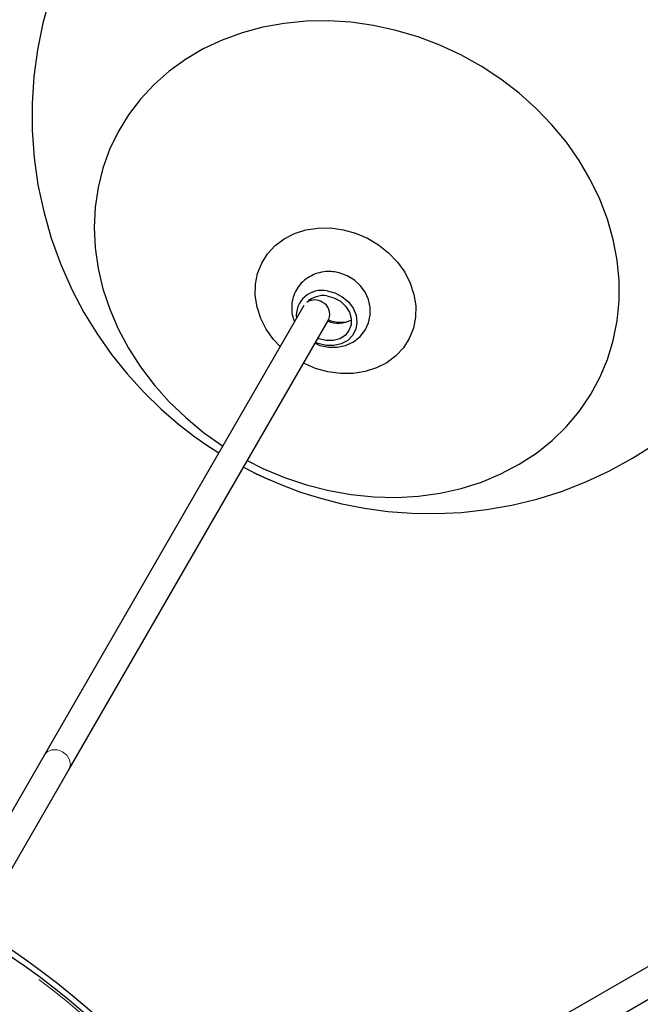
# Model space of a CAD drawing. Header units: millimetres. Extents: x 313 to 1951, y 543 to 2760.
# Tile 18 of 64: x 765 to 874, y 1021 to 1194. Entities that reach past the tile are written whole.
import ezdxf

# ---------------------------------------------------------------- set-up
doc = ezdxf.new("R2010")
doc.units = ezdxf.units.MM
doc.header["$LTSCALE"] = 10
doc.linetypes.add('PHANTOM', pattern=[12.7, 6.35, -1.27, 1.27, -1.27, 1.27, -1.27])

msp = doc.modelspace()

# ---------------------------------------------------------------- linework, layer by layer
at = {"color": 7, "linetype": 'Continuous', "lineweight": 25}
for p, q in [((815.68, 1144.82), (815.7, 1144.6)), ((814.48, 1143.68), (768.88, 1064.7)), ((773.21, 1062.2), (818.84, 1141.24)), ((768.88, 1064.7), (752.73, 1036.73)), ((757.06, 1034.23), (773.21, 1062.2)), ((911.46, 1048.52), (832.48, 1002.92)), ((834.98, 998.59), (914.02, 1044.23))]:
    msp.add_line(p, q, dxfattribs=at)
at = {"color": 7, "linetype": 'Continuous', "lineweight": 25, "flags": 128}
for points in [[(769.81, 1197.88), (768.56, 1193.32), (767.62, 1188.68), (767, 1183.98), (766.69, 1179.23), (766.71, 1174.46), (767.05, 1169.69), (767.72, 1164.93), (768.73, 1160.21), (770.06, 1155.54), (771.73, 1150.93), (773.74, 1146.41), (775.81, 1142.49), (778.12, 1138.71), (780.66, 1135.1), (783.4, 1131.67), (786.33, 1128.45), (789.38, 1125.47), (792.44, 1122.83), (795.06, 1120.8), (797.26, 1119.24), (799.52, 1117.77)], [(842.1, 1187.75), (838.39, 1189.48), (834.57, 1190.93), (830.67, 1192.08), (826.73, 1192.94), (822.76, 1193.5), (818.79, 1193.75), (814.87, 1193.68), (811.01, 1193.31), (807.24, 1192.63), (803.6, 1191.65), (800.11, 1190.37), (796.79, 1188.81), (793.67, 1186.97), (790.78, 1184.88), (788.13, 1182.54), (785.74, 1179.97), (783.63, 1177.2), (781.82, 1174.23), (780.33, 1171.11), (779.15, 1167.84), (778.3, 1164.45), (777.79, 1160.96), (777.63, 1157.41), (777.8, 1153.82), (778.31, 1150.22), (779.16, 1146.62), (780.34, 1143.07), (781.84, 1139.58), (783.66, 1136.18), (785.76, 1132.9), (788.16, 1129.75), (790.81, 1126.77), (793.71, 1123.98), (796.83, 1121.39), (800.15, 1119.03), (800.22, 1118.99)], [(804.52, 1116.43), (807.29, 1115.05), (811.05, 1113.47), (814.92, 1112.16), (818.84, 1111.15), (822.8, 1110.44), (826.77, 1110.04), (830.72, 1109.95), (834.62, 1110.17), (838.43, 1110.7), (842.14, 1111.53), (845.71, 1112.66), (849.12, 1114.08), (852.34, 1115.78), (855.35, 1117.75), (858.13, 1119.96), (860.65, 1122.42), (862.9, 1125.09), (864.86, 1127.97), (866.51, 1131.01), (867.85, 1134.22), (868.86, 1137.55), (869.54, 1140.99), (869.88, 1144.51), (869.88, 1148.08), (869.53, 1151.68), (868.85, 1155.29), (867.83, 1158.87), (866.49, 1162.39), (864.83, 1165.84), (862.87, 1169.18), (860.62, 1172.4), (858.09, 1175.46), (855.32, 1178.35), (852.3, 1181.04), (849.08, 1183.52), (845.67, 1185.76), (842.1, 1187.75), (842.1, 1187.75)], [(810.32, 1136.48), (809.15, 1137.74), (807.87, 1139.53), (806.9, 1141.44), (806.25, 1143.43), (805.93, 1145.44), (805.97, 1147.43), (806.35, 1149.35), (807.07, 1151.15), (808.11, 1152.79), (809.44, 1154.23), (811.03, 1155.42), (812.84, 1156.35), (814.83, 1156.99), (816.95, 1157.32), (819.15, 1157.33), (821.37, 1157.03), (823.55, 1156.43), (825.65, 1155.53)], [(825.65, 1155.53), (827.61, 1154.36), (829.38, 1152.94), (830.93, 1151.32), (832.2, 1149.54), (833.18, 1147.63), (833.83, 1145.64), (834.14, 1143.63), (834.11, 1141.64), (833.73, 1139.72), (833.01, 1137.91), (831.97, 1136.28), (830.64, 1134.84), (829.05, 1133.64), (827.23, 1132.72), (825.24, 1132.08), (823.12, 1131.75), (820.93, 1131.73), (818.71, 1132.03), (816.52, 1132.64), (814.43, 1133.54), (814.4, 1133.55)], [(816.44, 1137.08), (817.31, 1136.69), (818.79, 1136.36), (820.33, 1136.35), (821.82, 1136.68), (823.19, 1137.32), (824.35, 1138.24), (825.24, 1139.38), (825.84, 1140.66), (826.14, 1142.02), (826.13, 1143.39), (825.83, 1144.74), (825.26, 1146.02), (824.43, 1147.17), (823.36, 1148.16), (822.09, 1148.94), (820.66, 1149.45), (819.87, 1149.6), (819.87, 1149.6)], [(818.56, 1146.25), (819.94, 1145.9), (821.21, 1145.25), (822.3, 1144.33), (823.13, 1143.23), (823.65, 1142), (823.81, 1140.73), (823.6, 1139.52), (823.05, 1138.43), (822.18, 1137.56), (821.06, 1136.95), (819.76, 1136.64), (818.38, 1136.67), (817, 1137.02), (816.52, 1137.22)], [(818.54, 1145.38), (819.77, 1145.05), (820.89, 1144.44), (821.82, 1143.58), (822.47, 1142.55), (822.8, 1141.43), (822.78, 1140.31), (822.41, 1139.29), (821.72, 1138.44), (820.77, 1137.84), (819.63, 1137.53), (818.4, 1137.54), (817.17, 1137.86), (816.95, 1137.96)], [(803.87, 1115.3), (805.9, 1114.21), (807.68, 1113.38), (810.69, 1112.09), (813.89, 1110.9), (817.41, 1109.8), (821.16, 1108.83), (825.12, 1108.06), (829.23, 1107.49), (833.46, 1107.17), (837.79, 1107.11), (842.18, 1107.32), (846.6, 1107.81), (851.02, 1108.59), (855.42, 1109.66), (859.77, 1111.02), (864.04, 1112.68), (868.22, 1114.62), (872.27, 1116.83), (876.18, 1119.32)], [(803.84, 1115.26), (806.07, 1114.13), (808.44, 1113.03)]]:
    msp.add_lwpolyline(points, dxfattribs=at)
at = {"color": 250, "linetype": 'PHANTOM', "lineweight": 18, "flags": 128}
msp.add_lwpolyline([(773.21, 1062.2), (773.44, 1062.97), (773.3, 1063.82), (772.82, 1064.61), (772.07, 1065.23), (771.16, 1065.57), (770.24, 1065.59), (769.43, 1065.28), (768.88, 1064.7), (768.88, 1064.7)], dxfattribs=at)
at = {"color": 7, "linetype": 'Continuous', "lineweight": 25}
for radius in [139, 138]:
    msp.add_circle((685.41, 915.12), radius, dxfattribs=at)
at = {"color": 250, "linetype": 'PHANTOM', "lineweight": 18}
for radius in [137.53, 116.03]:
    msp.add_circle((685.41, 915.12), radius, dxfattribs=at)
at = {"color": 7, "linetype": 'Continuous', "lineweight": 25}
for centre, radius, start, end in [((817.59, 1141.92), 4.44, 77.484, 186.2188), ((817.84, 1141.43), 4.01, 79.915, 135.6781), ((816.34, 1142.21), 2.47, 56.5441, 121.9991), ((816.73, 1142.18), 2.31, 336.1424, 65.0435), ((820.55, 1145.12), 4.56, 245.8504, 299.9866), ((820.96, 1146.13), 5.39, 246.5129, 285.0777)]:
    msp.add_arc(centre, radius, start, end, dxfattribs=at)
msp.add_open_spline([(819.87, 1149.6), (819.49, 1149.64), (818.6, 1149.72), (817.2, 1149.52), (815.77, 1148.99), (814.52, 1148.16), (813.52, 1147.09), (812.8, 1145.84), (812.39, 1144.49), (812.29, 1143.1), (812.44, 1141.86), (812.73, 1141.14), (812.85, 1140.86)], degree=3, knots=[0, 0, 0, 0, 0.082973, 0.194043, 0.305165, 0.414712, 0.521927, 0.626698, 0.729474, 0.830908, 0.931935, 1, 1, 1, 1], dxfattribs=at)
at = {"color": 250, "linetype": 'PHANTOM', "lineweight": 18}
msp.add_open_spline([(655.09, 1026.72), (658.46, 1027.55), (665.31, 1029.22), (675.99, 1030.55), (687.06, 1030.94), (698.39, 1030.23), (709.83, 1028.36), (721.2, 1025.3), (732.31, 1021.06), (742.98, 1015.66), (753.04, 1009.18), (761.3, 1002.57), (767.96, 996.24), (773.23, 990.5), (778.84, 983.5), (784.46, 975.16), (789.73, 965.42), (793.94, 955.52), (797.16, 945.49), (799.46, 935.21), (800.84, 924.54), (801.22, 913.47), (800.51, 902.14), (798.64, 890.7), (795.59, 879.33), (791.34, 868.22), (785.94, 857.55), (779.47, 847.49), (772.85, 839.23), (766.52, 832.57), (760.78, 827.3), (753.79, 821.7), (745.44, 816.07), (735.7, 810.81), (725.81, 806.55), (719.05, 804.52), (715.73, 803.53)], degree=3, knots=[0, 0, 0, 0, 0.028641, 0.058247, 0.088731, 0.11999, 0.151897, 0.184307, 0.217062, 0.249992, 0.282923, 0.315678, 0.337287, 0.358735, 0.38001, 0.411269, 0.441753, 0.471359, 0.5, 0.528641, 0.558247, 0.588731, 0.61999, 0.651897, 0.684307, 0.717062, 0.749992, 0.782923, 0.815678, 0.837287, 0.858735, 0.88001, 0.911269, 0.941753, 0.971359, 1, 1, 1, 1], dxfattribs=at)

doc.saveas('drawing.dxf')
